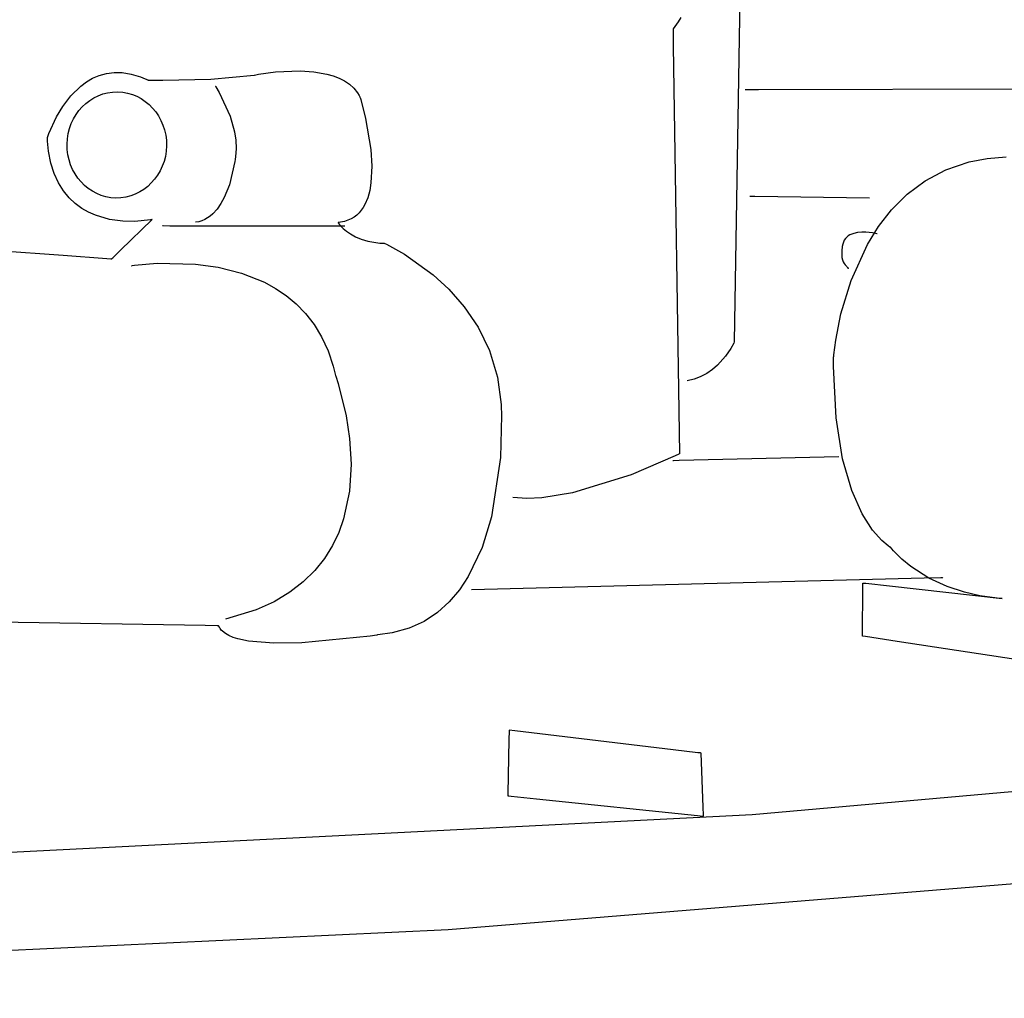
# Model space of a CAD drawing. Extents: x -3.49 to 3.52, y -1.52 to 1.45.
# Tile 25 of 32: x 1.72 to 2.3, y -0.28 to 0.3. Entities that reach past the tile are written whole.
import ezdxf

# ---------------------------------------------------------------- set-up
doc = ezdxf.new("R2010")
doc.units = 0

msp = doc.modelspace()

# ---------------------------------------------------------------- linework, layer by layer
at = {"layer": 'Layer 1', "color": 7, "linetype": 'CONTINUOUS'}
for p, q in [((2.149465, 0.345819), (2.145587, 0.105839)), ((2.114065, 0.296625), (2.112566, 0.294074)), ((2.112566, 0.294074), (2.109496, 0.290039)), ((2.109496, 0.290039), (2.109496, 0.290039)), ((2.109496, 0.290039), (2.109496, 0.290039)), ((2.109496, 0.290039), (2.109496, 0.290039)), ((2.109496, 0.290039), (2.109496, 0.290039)), ((2.109496, 0.290039), (2.109496, 0.290039)), ((2.109496, 0.290039), (2.109496, 0.290039)), ((2.109496, 0.290039), (2.109496, 0.290038)), ((2.109496, 0.290038), (2.109496, 0.290034)), ((2.109496, 0.290034), (2.109497, 0.289995)), ((2.109497, 0.289995), (2.1095, 0.289802)), ((2.1095, 0.289802), (2.109512, 0.288962)), ((2.109512, 0.288962), (2.109647, 0.28005)), ((2.109647, 0.28005), (2.113272, 0.039945)), ((1.764198, 0.258819), (1.767824, 0.260929)), ((1.767824, 0.260929), (1.771744, 0.262602)), ((1.771744, 0.262602), (1.775965, 0.26376)), ((1.775965, 0.26376), (1.780492, 0.264328)), ((1.780492, 0.264328), (1.785331, 0.26423)), ((1.785331, 0.26423), (1.790487, 0.263391)), ((1.790487, 0.263391), (1.795966, 0.261734)), ((1.795966, 0.261734), (1.798829, 0.260575)), ((1.837451, 0.26029), (1.862939, 0.262766)), ((1.862939, 0.262766), (1.862987, 0.262776)), ((1.862987, 0.262776), (1.863199, 0.262819)), ((1.863199, 0.262819), (1.865482, 0.26324)), ((1.865482, 0.26324), (1.875548, 0.264586)), ((1.875548, 0.264586), (1.890112, 0.265191)), ((1.890112, 0.265191), (1.898017, 0.264685)), ((1.898017, 0.264685), (1.90577, 0.263358)), ((1.90577, 0.263358), (1.909456, 0.26232)), ((1.909456, 0.26232), (1.912945, 0.260997)), ((1.912945, 0.260997), (1.916183, 0.259362)), ((1.755033, 0.250613), (1.760861, 0.256345)), ((1.760861, 0.256345), (1.764198, 0.258819)), ((1.798829, 0.260575), (1.800291, 0.259909)), ((1.800291, 0.259909), (1.800337, 0.259888)), ((1.800337, 0.259888), (1.80036, 0.259877)), ((1.80036, 0.259877), (1.800371, 0.259871)), ((1.800371, 0.259871), (1.800374, 0.25987)), ((1.800374, 0.25987), (1.800374, 0.25987)), ((1.800374, 0.25987), (1.800374, 0.25987)), ((1.800374, 0.25987), (1.800374, 0.25987)), ((1.800374, 0.25987), (1.800374, 0.25987)), ((1.800374, 0.25987), (1.800375, 0.25987)), ((1.800375, 0.25987), (1.800379, 0.25987)), ((1.800379, 0.25987), (1.800416, 0.259869)), ((1.800416, 0.259869), (1.800597, 0.259867)), ((1.800597, 0.259867), (1.801373, 0.259856)), ((1.801373, 0.259856), (1.809129, 0.259806)), ((1.809129, 0.259806), (1.837451, 0.26029)), ((1.840059, 0.256291), (1.840059, 0.256291)), ((1.840059, 0.256291), (1.840059, 0.256291)), ((1.840059, 0.256291), (1.840059, 0.256291)), ((1.840059, 0.256291), (1.840059, 0.256291)), ((1.840059, 0.256291), (1.840059, 0.256291)), ((1.840059, 0.256291), (1.840059, 0.256291)), ((1.840059, 0.256291), (1.840059, 0.256291)), ((1.840059, 0.256291), (1.84006, 0.25629)), ((1.84006, 0.25629), (1.84007, 0.256275)), ((1.84007, 0.256275), (1.840118, 0.256202)), ((1.840118, 0.256202), (1.840319, 0.255889)), ((1.840319, 0.255889), (1.842283, 0.252601)), ((1.916183, 0.259362), (1.919117, 0.257389)), ((1.919117, 0.257389), (1.921694, 0.255052)), ((1.921694, 0.255052), (1.92386, 0.252324)), ((1.750293, 0.24434), (1.755033, 0.250613)), ((1.766192, 0.24783), (1.768633, 0.249363)), ((1.768633, 0.249363), (1.771213, 0.250645)), ((1.771213, 0.250645), (1.773916, 0.251658)), ((1.773916, 0.251658), (1.776727, 0.252388)), ((1.776727, 0.252388), (1.77963, 0.252819)), ((1.77963, 0.252819), (1.78261, 0.252933)), ((1.78261, 0.252933), (1.785584, 0.252722)), ((1.785584, 0.252722), (1.788472, 0.252198)), ((1.788472, 0.252198), (1.791257, 0.251378)), ((1.791257, 0.251378), (1.793926, 0.250277)), ((1.793926, 0.250277), (1.796463, 0.248913)), ((1.842283, 0.252601), (1.848745, 0.238602)), ((1.92386, 0.252324), (1.924773, 0.250805)), ((1.924773, 0.250805), (1.925184, 0.250005)), ((1.925184, 0.250005), (1.925228, 0.249913)), ((1.925228, 0.249913), (1.925228, 0.249913)), ((1.925228, 0.249913), (1.925228, 0.249913)), ((1.925228, 0.249913), (1.925228, 0.249913)), ((1.925228, 0.249913), (1.925229, 0.249912)), ((1.925229, 0.249912), (1.925231, 0.249906)), ((1.925231, 0.249906), (1.925248, 0.249851)), ((1.925248, 0.249851), (1.925332, 0.249579)), ((1.925332, 0.249579), (1.925676, 0.248424)), ((2.15189, 0.254193), (2.15189, 0.254193)), ((2.15189, 0.254193), (2.15189, 0.254193)), ((2.15189, 0.254193), (2.15189, 0.254193)), ((2.15189, 0.254193), (2.15189, 0.254193)), ((2.15189, 0.254193), (2.15189, 0.254193)), ((2.15189, 0.254193), (2.15189, 0.254193)), ((2.15189, 0.254193), (2.151891, 0.254193)), ((2.151891, 0.254193), (2.151894, 0.254193)), ((2.151894, 0.254193), (2.151925, 0.254193)), ((2.151925, 0.254193), (2.152079, 0.254194)), ((2.152079, 0.254194), (2.152748, 0.254196)), ((2.152748, 0.254196), (2.159848, 0.25422)), ((2.159848, 0.25422), (2.351146, 0.254882)), ((1.746596, 0.238131), (1.750293, 0.24434)), ((1.759855, 0.241878), (1.761787, 0.244071)), ((1.761787, 0.244071), (1.763905, 0.24606)), ((1.763905, 0.24606), (1.766192, 0.24783)), ((1.796463, 0.248913), (1.798853, 0.247301)), ((1.798853, 0.247301), (1.801082, 0.245459)), ((1.801082, 0.245459), (1.803134, 0.243403)), ((1.925676, 0.248424), (1.928548, 0.237137)), ((1.742152, 0.228333), (1.746596, 0.238131)), ((1.756608, 0.236945), (1.758123, 0.239498)), ((1.758123, 0.239498), (1.759855, 0.241878)), ((1.803134, 0.243403), (1.804994, 0.241148)), ((1.804994, 0.241148), (1.806648, 0.238713)), ((1.806648, 0.238713), (1.808081, 0.236113)), ((1.848745, 0.238602), (1.851388, 0.229333)), ((1.754286, 0.231387), (1.755323, 0.234236)), ((1.755323, 0.234236), (1.756608, 0.236945)), ((1.808081, 0.236113), (1.809277, 0.233364)), ((1.809277, 0.233364), (1.810222, 0.230484)), ((1.928548, 0.237137), (1.931561, 0.219071)), ((1.741314, 0.225956), (1.742152, 0.228333)), ((1.753015, 0.225334), (1.753511, 0.228415)), ((1.753511, 0.228415), (1.754286, 0.231387)), ((1.810222, 0.230484), (1.8109, 0.227488)), ((1.8109, 0.227488), (1.811297, 0.224393)), ((1.851388, 0.229333), (1.852156, 0.224447)), ((1.74122, 0.225661), (1.741221, 0.225662)), ((1.741221, 0.22566), (1.74122, 0.225661)), ((1.74122, 0.225661), (1.74122, 0.225661)), ((1.74122, 0.225661), (1.74122, 0.225661)), ((1.74122, 0.225661), (1.74122, 0.225661)), ((1.741221, 0.225663), (1.741224, 0.225673)), ((1.741221, 0.225662), (1.741221, 0.225663)), ((1.741228, 0.225529), (1.741221, 0.22566)), ((1.741224, 0.225673), (1.741241, 0.225727)), ((1.741257, 0.225009), (1.741228, 0.225529)), ((1.741241, 0.225727), (1.741314, 0.225956)), ((1.741325, 0.223979), (1.741257, 0.225009)), ((1.741493, 0.221962), (1.741325, 0.223979)), ((1.741954, 0.218099), (1.741493, 0.221962)), ((1.752811, 0.222161), (1.753015, 0.225334)), ((1.752912, 0.218983), (1.752811, 0.222161)), ((1.811398, 0.221217), (1.811194, 0.218043)), ((1.811297, 0.224393), (1.811398, 0.221217)), ((1.852156, 0.224447), (1.852401, 0.219514)), ((1.743349, 0.211031), (1.741954, 0.218099)), ((1.75331, 0.215888), (1.752912, 0.218983)), ((1.753989, 0.212891), (1.75331, 0.215888)), ((1.810697, 0.214962), (1.809922, 0.211989)), ((1.811194, 0.218043), (1.810697, 0.214962)), ((1.852007, 0.214623), (1.851771, 0.213286)), ((1.852401, 0.219514), (1.852007, 0.214623)), ((1.931561, 0.219071), (1.932184, 0.209113)), ((2.294311, 0.213726), (2.305661, 0.214626)), ((1.745318, 0.204796), (1.743349, 0.211031)), ((1.754933, 0.21001), (1.753989, 0.212891)), ((1.75613, 0.207261), (1.754933, 0.21001)), ((1.808885, 0.20914), (1.807601, 0.206431)), ((1.809922, 0.211989), (1.808885, 0.20914)), ((1.851582, 0.211894), (1.848354, 0.198251)), ((1.851757, 0.213164), (1.851582, 0.211894)), ((1.851771, 0.213286), (1.851757, 0.213164)), ((1.932184, 0.209113), (1.931718, 0.1994)), ((2.269983, 0.207082), (2.283834, 0.211741)), ((2.283834, 0.211741), (2.294311, 0.213726)), ((1.747795, 0.199345), (1.745318, 0.204796)), ((1.757562, 0.20466), (1.75613, 0.207261)), ((1.759216, 0.202225), (1.757562, 0.20466)), ((1.806086, 0.203877), (1.804354, 0.201496)), ((1.807601, 0.206431), (1.806086, 0.203877)), ((2.257822, 0.200626), (2.269983, 0.207082)), ((1.750711, 0.194627), (1.747795, 0.199345)), ((1.761077, 0.19997), (1.759216, 0.202225)), ((1.763129, 0.197914), (1.761077, 0.19997)), ((1.765358, 0.196072), (1.763129, 0.197914)), ((1.800305, 0.197314), (1.798018, 0.195545)), ((1.802422, 0.199303), (1.800305, 0.197314)), ((1.804354, 0.201496), (1.802422, 0.199303)), ((1.848354, 0.198251), (1.845375, 0.190823)), ((1.931718, 0.1994), (1.930959, 0.194839)), ((2.247242, 0.192689), (2.257822, 0.200626)), ((1.754002, 0.190593), (1.750711, 0.194627)), ((1.767748, 0.194461), (1.765358, 0.196072)), ((1.770285, 0.193096), (1.767748, 0.194461)), ((1.772954, 0.191996), (1.770285, 0.193096)), ((1.77574, 0.191175), (1.772954, 0.191996)), ((1.790295, 0.191716), (1.787484, 0.190986)), ((1.792997, 0.192729), (1.790295, 0.191716)), ((1.795577, 0.194011), (1.792997, 0.192729)), ((1.798018, 0.195545), (1.795577, 0.194011)), ((1.930959, 0.194839), (1.929787, 0.190581)), ((2.154787, 0.191638), (2.154787, 0.191638)), ((2.154787, 0.191638), (2.154787, 0.191638)), ((2.154787, 0.191638), (2.154787, 0.191638)), ((2.154787, 0.191638), (2.154787, 0.191638)), ((2.154787, 0.191638), (2.154787, 0.191638)), ((2.154787, 0.191638), (2.154787, 0.191638)), ((2.154787, 0.191638), (2.154788, 0.191638)), ((2.154788, 0.191638), (2.154789, 0.191638)), ((2.154789, 0.191638), (2.1548, 0.191638)), ((2.1548, 0.191638), (2.154854, 0.191637)), ((2.154854, 0.191637), (2.15509, 0.191633)), ((2.15509, 0.191633), (2.157595, 0.191593)), ((2.157595, 0.191593), (2.225091, 0.190504)), ((2.238135, 0.183588), (2.247242, 0.192689)), ((1.757599, 0.187191), (1.754002, 0.190593)), ((1.761436, 0.184371), (1.757599, 0.187191)), ((1.778628, 0.190652), (1.77574, 0.191175)), ((1.781602, 0.190441), (1.778628, 0.190652)), ((1.784582, 0.190555), (1.781602, 0.190441)), ((1.787484, 0.190986), (1.784582, 0.190555)), ((1.843437, 0.187254), (1.841169, 0.183959)), ((1.845375, 0.190823), (1.843437, 0.187254)), ((1.928156, 0.186709), (1.927153, 0.184942)), ((1.929787, 0.190581), (1.928156, 0.186709)), ((1.765447, 0.182082), (1.761436, 0.184371)), ((1.769564, 0.180275), (1.765447, 0.182082)), ((1.777849, 0.177904), (1.769564, 0.180275)), ((1.837099, 0.179826), (1.835552, 0.178732)), ((1.838549, 0.181074), (1.837099, 0.179826)), ((1.841169, 0.183959), (1.838549, 0.181074)), ((1.923327, 0.180442), (1.921759, 0.179243)), ((1.924744, 0.181799), (1.923327, 0.180442)), ((1.926018, 0.183302), (1.924744, 0.181799)), ((1.927153, 0.184942), (1.926018, 0.183302)), ((2.230393, 0.173638), (2.238135, 0.183588)), ((1.785757, 0.176852), (1.777849, 0.177904)), ((1.784308, 0.159731), (1.802957, 0.177787)), ((1.792755, 0.176717), (1.785757, 0.176852)), ((1.801877, 0.177586), (1.792755, 0.176717)), ((1.802753, 0.177746), (1.801877, 0.177586)), ((1.802934, 0.177783), (1.802753, 0.177746)), ((1.802951, 0.177786), (1.802934, 0.177783)), ((1.802955, 0.177787), (1.802951, 0.177786)), ((1.802956, 0.177787), (1.802955, 0.177787)), ((1.802957, 0.177787), (1.802956, 0.177787)), ((1.802957, 0.177787), (1.802957, 0.177787)), ((1.802957, 0.177787), (1.802957, 0.177787)), ((1.802957, 0.177787), (1.802957, 0.177787)), ((1.808945, 0.174193), (1.808945, 0.174193)), ((1.808945, 0.174193), (1.808945, 0.174193)), ((1.808945, 0.174193), (1.808945, 0.174193)), ((1.808945, 0.174193), (1.808945, 0.174193)), ((1.808945, 0.174193), (1.808945, 0.174193)), ((1.808945, 0.174193), (1.808945, 0.174193)), ((1.808945, 0.174193), (1.808945, 0.174193)), ((1.808945, 0.174193), (1.808947, 0.174193)), ((1.808947, 0.174193), (1.808964, 0.174193)), ((1.808964, 0.174193), (1.809047, 0.174193)), ((1.809047, 0.174193), (1.809408, 0.174192)), ((1.809408, 0.174192), (1.813235, 0.174185)), ((1.813235, 0.174185), (1.916346, 0.174004)), ((1.830302, 0.17653), (1.828339, 0.176213)), ((1.832156, 0.177066), (1.830302, 0.17653)), ((1.833905, 0.177806), (1.832156, 0.177066)), ((1.835552, 0.178732), (1.833905, 0.177806)), ((1.91232, 0.17602), (1.912315, 0.17602)), ((1.912315, 0.17602), (1.912315, 0.17602)), ((1.912315, 0.17602), (1.912315, 0.17602)), ((1.912315, 0.17602), (1.912315, 0.17602)), ((1.912315, 0.17602), (1.912315, 0.17602)), ((1.912315, 0.17602), (1.912315, 0.176019)), ((1.912315, 0.176019), (1.912316, 0.176019)), ((1.912316, 0.176019), (1.912318, 0.176015)), ((1.912318, 0.176015), (1.912342, 0.175978)), ((1.91233, 0.176021), (1.91232, 0.17602)), ((1.912349, 0.176023), (1.91233, 0.176021)), ((1.912342, 0.175978), (1.912466, 0.175801)), ((1.912387, 0.176027), (1.912349, 0.176023)), ((1.912689, 0.176058), (1.912387, 0.176027)), ((1.912466, 0.175801), (1.913019, 0.17508)), ((1.913869, 0.176216), (1.912689, 0.176058)), ((1.913019, 0.17508), (1.915426, 0.172554)), ((1.916096, 0.176687), (1.913869, 0.176216)), ((1.918149, 0.177355), (1.916096, 0.176687)), ((1.920035, 0.17821), (1.918149, 0.177355)), ((1.921759, 0.179243), (1.920035, 0.17821)), ((1.915426, 0.172554), (1.917318, 0.170969)), ((1.917318, 0.170969), (1.919697, 0.169315)), ((1.919697, 0.169315), (1.922583, 0.167702)), ((2.212683, 0.168204), (2.211786, 0.167493)), ((2.213667, 0.168797), (2.212683, 0.168204)), ((2.214724, 0.169281), (2.213667, 0.168797)), ((2.215838, 0.169664), (2.214724, 0.169281)), ((2.218182, 0.170165), (2.215838, 0.169664)), ((2.220583, 0.170371), (2.218182, 0.170165)), ((2.222926, 0.170352), (2.220583, 0.170371)), ((2.226972, 0.169927), (2.222926, 0.170352)), ((2.223905, 0.163156), (2.230393, 0.173638)), ((2.229393, 0.169455), (2.226972, 0.169927)), ((2.229635, 0.169396), (2.229393, 0.169455)), ((2.229692, 0.169381), (2.229635, 0.169396)), ((2.229703, 0.169378), (2.229692, 0.169381)), ((2.229704, 0.169378), (2.229703, 0.169378)), ((2.229705, 0.169378), (2.229704, 0.169378)), ((2.229705, 0.169378), (2.229705, 0.169378)), ((2.229705, 0.169378), (2.229705, 0.169378)), ((2.229705, 0.169378), (2.229705, 0.169378)), ((2.229705, 0.169378), (2.229705, 0.169378)), ((2.229705, 0.169378), (2.229705, 0.169378)), ((2.229705, 0.169378), (2.229705, 0.169378)), ((1.669138, 0.162624), (1.750612, 0.156776)), ((1.922583, 0.167702), (1.925996, 0.166241)), ((1.925996, 0.166241), (1.929956, 0.16504)), ((1.929956, 0.16504), (1.934483, 0.16421)), ((1.934483, 0.16421), (1.936965, 0.163968)), ((1.936965, 0.163968), (1.938262, 0.163897)), ((1.938262, 0.163897), (1.938925, 0.163874)), ((1.938925, 0.163874), (1.93926, 0.163866)), ((1.93926, 0.163866), (1.939428, 0.163863)), ((1.939428, 0.163863), (1.939449, 0.163863)), ((1.939449, 0.163863), (1.93946, 0.163862)), ((1.93946, 0.163862), (1.939465, 0.163862)), ((1.939465, 0.163862), (1.939469, 0.163862)), ((1.939469, 0.163862), (1.939469, 0.163862)), ((1.939469, 0.163862), (1.939469, 0.163862)), ((1.939469, 0.163862), (1.939469, 0.163862)), ((1.939469, 0.163862), (1.939469, 0.163862)), ((1.939469, 0.163862), (1.93947, 0.163862)), ((1.93947, 0.163862), (1.939475, 0.163859)), ((1.939475, 0.163859), (1.939527, 0.163837)), ((1.939527, 0.163837), (1.939781, 0.163723)), ((1.939781, 0.163723), (1.94086, 0.163221)), ((1.94086, 0.163221), (1.951404, 0.157427)), ((2.209354, 0.163292), (2.209098, 0.161889)), ((2.209759, 0.164564), (2.209354, 0.163292)), ((2.210309, 0.165682), (2.209759, 0.164564)), ((2.21099, 0.166656), (2.210309, 0.165682)), ((2.211786, 0.167493), (2.21099, 0.166656)), ((2.21426, 0.141864), (2.223905, 0.163156)), ((1.750612, 0.156776), (1.776279, 0.154934)), ((1.779757, 0.155324), (1.784308, 0.159731)), ((1.951404, 0.157427), (1.96827, 0.14531)), ((2.208818, 0.15934), (2.208777, 0.157207)), ((2.208777, 0.157207), (2.208935, 0.155446)), ((2.209098, 0.161889), (2.208818, 0.15934)), ((1.776279, 0.154934), (1.778675, 0.154762)), ((1.778675, 0.154762), (1.779115, 0.15473)), ((1.779115, 0.15473), (1.779141, 0.154728)), ((1.779141, 0.154728), (1.779142, 0.154728)), ((1.779142, 0.154729), (1.779145, 0.154731)), ((1.779142, 0.154728), (1.779142, 0.154729)), ((1.779142, 0.154729), (1.779142, 0.154729)), ((1.779142, 0.154728), (1.779142, 0.154728)), ((1.779142, 0.154728), (1.779142, 0.154728)), ((1.779142, 0.154728), (1.779142, 0.154728)), ((1.779142, 0.154728), (1.779142, 0.154728)), ((1.779142, 0.154728), (1.779142, 0.154728)), ((1.779145, 0.154731), (1.779168, 0.154753)), ((1.779168, 0.154753), (1.779281, 0.154863)), ((1.779281, 0.154863), (1.779757, 0.155324)), ((1.790867, 0.150646), (1.791179, 0.150697)), ((1.791179, 0.150697), (1.792513, 0.150897)), ((1.792513, 0.150897), (1.805904, 0.152096)), ((1.805904, 0.152096), (1.828512, 0.151599)), ((1.828512, 0.151599), (1.841742, 0.14974)), ((2.208935, 0.155446), (2.209251, 0.154011)), ((2.209251, 0.154011), (2.209683, 0.152857)), ((2.209683, 0.152857), (2.210191, 0.151938)), ((2.210191, 0.151938), (2.210733, 0.151211)), ((2.210733, 0.151211), (2.211754, 0.150149)), ((1.790795, 0.150634), (1.790795, 0.150634)), ((1.790795, 0.150634), (1.790795, 0.150634)), ((1.790795, 0.150634), (1.790795, 0.150634)), ((1.790795, 0.150634), (1.790795, 0.150634)), ((1.790795, 0.150634), (1.790795, 0.150634)), ((1.790795, 0.150634), (1.790796, 0.150634)), ((1.790796, 0.150634), (1.790797, 0.150634)), ((1.790797, 0.150634), (1.790803, 0.150635)), ((1.790803, 0.150635), (1.790867, 0.150646)), ((1.841742, 0.14974), (1.855441, 0.146288)), ((1.855441, 0.146288), (1.868996, 0.140854)), ((1.96827, 0.14531), (1.977559, 0.136767)), ((2.211754, 0.150149), (2.21206, 0.149829)), ((2.21206, 0.149829), (2.2123, 0.149522)), ((2.2123, 0.149522), (2.212389, 0.149367)), ((2.212389, 0.149367), (2.212456, 0.149209)), ((2.212456, 0.149209), (2.212497, 0.149044)), ((2.212497, 0.149044), (2.212512, 0.14887)), ((1.868996, 0.140854), (1.875528, 0.137272)), ((2.20833, 0.12224), (2.21426, 0.141864)), ((1.875528, 0.137272), (1.881795, 0.133048)), ((1.977559, 0.136767), (1.98661, 0.126507)), ((1.881795, 0.133048), (1.88772, 0.128134)), ((1.88772, 0.128134), (1.893226, 0.122481)), ((1.893226, 0.122481), (1.898238, 0.11604)), ((1.98661, 0.126507), (1.994817, 0.114486)), ((2.205245, 0.106816), (2.20833, 0.12224)), ((1.898238, 0.11604), (1.902678, 0.108762)), ((1.994817, 0.114486), (2.001573, 0.100657)), ((1.902678, 0.108762), (1.906471, 0.100599)), ((2.145228, 0.105057), (2.143542, 0.101947)), ((2.14555, 0.105755), (2.145228, 0.105057)), ((2.145579, 0.10582), (2.14555, 0.105755)), ((2.145585, 0.105835), (2.145579, 0.10582)), ((2.145586, 0.105838), (2.145585, 0.105835)), ((2.145587, 0.105838), (2.145586, 0.105838)), ((2.145587, 0.105839), (2.145587, 0.105839)), ((2.145587, 0.105839), (2.145587, 0.105839)), ((2.145587, 0.105839), (2.145587, 0.105839)), ((2.145587, 0.105839), (2.145587, 0.105839)), ((2.145587, 0.105839), (2.145587, 0.105839)), ((2.145587, 0.105839), (2.145587, 0.105839)), ((2.145587, 0.105839), (2.145587, 0.105838)), ((2.204134, 0.098124), (2.205245, 0.106816)), ((1.906471, 0.100599), (1.909539, 0.091502)), ((2.001573, 0.100657), (2.006274, 0.084976)), ((2.143542, 0.101947), (2.140394, 0.097323)), ((2.140394, 0.097323), (2.135696, 0.092115)), ((2.204, 0.091328), (2.20405, 0.097116)), ((2.20405, 0.097116), (2.204063, 0.097299)), ((2.204063, 0.097299), (2.204134, 0.098124)), ((1.909539, 0.091502), (1.910913, 0.086065)), ((2.129361, 0.087252), (2.125552, 0.085241)), ((2.132739, 0.089583), (2.129361, 0.087252)), ((2.135696, 0.092115), (2.132739, 0.089583)), ((2.205443, 0.061172), (2.204, 0.091328)), ((1.910913, 0.086065), (1.911063, 0.085654)), ((1.911063, 0.085654), (1.912494, 0.081362)), ((1.912494, 0.081362), (1.917204, 0.062306)), ((2.006274, 0.084976), (2.008258, 0.068964)), ((2.121882, 0.083841), (2.11787, 0.082846)), ((2.125552, 0.085241), (2.121882, 0.083841)), ((2.008258, 0.068964), (2.008266, 0.068843)), ((2.008266, 0.068843), (2.0083, 0.068308)), ((2.0083, 0.068308), (2.008533, 0.062581)), ((1.917204, 0.062306), (1.919166, 0.04893)), ((2.008533, 0.062581), (2.007906, 0.037757)), ((2.20926, 0.037101), (2.205443, 0.061172)), ((1.919166, 0.04893), (1.919986, 0.033913)), ((2.007906, 0.037757), (2.00265, 0.002985)), ((2.110844, 0.038743), (2.084814, 0.027558)), ((2.109299, 0.036102), (2.109299, 0.036102)), ((2.109299, 0.036102), (2.109299, 0.036102)), ((2.109299, 0.036102), (2.109299, 0.036102)), ((2.109299, 0.036102), (2.109299, 0.036102)), ((2.109299, 0.036102), (2.109299, 0.036102)), ((2.109299, 0.036102), (2.109299, 0.036102)), ((2.109299, 0.036102), (2.1093, 0.036102)), ((2.1093, 0.036102), (2.109301, 0.036102)), ((2.109301, 0.036102), (2.109316, 0.036103)), ((2.109316, 0.036103), (2.109392, 0.036105)), ((2.109392, 0.036105), (2.10972, 0.036112)), ((2.10972, 0.036112), (2.113202, 0.036195)), ((2.113015, 0.039815), (2.110844, 0.038743)), ((2.113215, 0.039916), (2.113015, 0.039815)), ((2.113202, 0.036195), (2.207008, 0.038433)), ((2.113261, 0.03994), (2.113215, 0.039916)), ((2.113271, 0.039944), (2.113261, 0.03994)), ((2.113272, 0.039945), (2.113271, 0.039945)), ((2.113271, 0.039945), (2.113271, 0.039944)), ((2.113272, 0.039945), (2.113272, 0.039945)), ((2.113272, 0.039945), (2.113272, 0.039945)), ((2.113272, 0.039945), (2.113272, 0.039945)), ((2.113272, 0.039945), (2.113272, 0.039945)), ((2.113272, 0.039945), (2.113272, 0.039945)), ((2.113272, 0.039945), (2.113272, 0.039945)), ((2.214657, 0.018481), (2.20926, 0.037101)), ((1.919986, 0.033913), (1.919007, 0.017948)), ((2.084814, 0.027558), (2.050402, 0.017017)), ((1.919007, 0.017948), (1.915568, 0.001731)), ((2.220838, 0.004677), (2.214657, 0.018481)), ((2.023518, 0.013718), (2.015185, 0.014181)), ((2.03227, 0.014122), (2.023518, 0.013718)), ((2.050402, 0.017017), (2.03227, 0.014122)), ((1.915568, 0.001731), (1.912721, -0.006257)), ((2.00265, 0.002985), (1.997094, -0.015177)), ((2.227007, -0.004943), (2.220838, 0.004677)), ((2.23237, -0.011016), (2.227007, -0.004943)), ((1.912721, -0.006257), (1.909012, -0.014047)), ((2.236131, -0.014173), (2.23237, -0.011016)), ((1.909012, -0.014047), (1.904359, -0.021555)), ((1.997094, -0.015177), (1.988953, -0.032279)), ((2.237162, -0.014857), (2.236131, -0.014173)), ((2.237422, -0.01501), (2.237162, -0.014857)), ((2.237482, -0.015044), (2.237422, -0.01501)), ((2.237495, -0.01505), (2.237482, -0.015044)), ((2.237496, -0.015051), (2.237495, -0.01505)), ((2.237497, -0.015052), (2.237496, -0.015051)), ((2.237496, -0.015051), (2.237496, -0.015051)), ((2.237496, -0.015051), (2.237496, -0.015051)), ((2.237496, -0.015051), (2.237496, -0.015051)), ((2.237496, -0.015051), (2.237496, -0.015051)), ((2.237496, -0.015051), (2.237496, -0.015051)), ((2.237496, -0.015051), (2.237496, -0.015051)), ((2.237501, -0.015057), (2.237497, -0.015052)), ((2.23751, -0.015068), (2.237501, -0.015057)), ((2.237546, -0.01511), (2.23751, -0.015068)), ((2.237618, -0.015194), (2.237546, -0.01511)), ((2.238197, -0.015862), (2.237618, -0.015194)), ((2.239371, -0.017167), (2.238197, -0.015862)), ((2.244259, -0.022002), (2.239371, -0.017167)), ((1.904359, -0.021555), (1.89868, -0.028692)), ((2.249398, -0.026246), (2.244259, -0.022002)), ((1.89868, -0.028692), (1.891891, -0.035372)), ((2.260109, -0.033115), (2.249398, -0.026246)), ((1.988953, -0.032279), (1.983763, -0.040064)), ((2.257283, -0.033167), (1.990866, -0.040114)), ((2.267171, -0.032909), (2.257283, -0.033167)), ((2.270871, -0.038082), (2.260109, -0.033115)), ((2.268102, -0.032885), (2.267171, -0.032909)), ((2.268317, -0.032879), (2.268102, -0.032885)), ((2.268361, -0.032878), (2.268317, -0.032879)), ((2.268365, -0.032878), (2.268361, -0.032878)), ((2.268366, -0.032878), (2.268365, -0.032878)), ((2.268366, -0.032878), (2.268366, -0.032878)), ((2.268366, -0.032878), (2.268366, -0.032878)), ((2.268366, -0.032878), (2.268366, -0.032878)), ((2.268366, -0.032878), (2.268366, -0.032878)), ((2.268366, -0.032878), (2.268366, -0.032878)), ((2.268366, -0.032878), (2.268366, -0.032878)), ((1.891891, -0.035372), (1.883911, -0.041509)), ((1.983763, -0.040064), (1.977748, -0.047141)), ((2.221163, -0.044042), (2.221228, -0.037617)), ((2.221228, -0.037617), (2.221243, -0.036166)), ((2.221243, -0.036166), (2.221244, -0.036045)), ((2.221244, -0.036045), (2.221244, -0.036024)), ((2.221244, -0.036024), (2.221244, -0.036024)), ((2.221244, -0.036024), (2.221244, -0.036024)), ((2.221244, -0.036024), (2.221244, -0.036024)), ((2.221244, -0.036024), (2.221244, -0.036024)), ((2.221244, -0.036024), (2.221244, -0.036024)), ((2.221244, -0.036024), (2.221244, -0.036024)), ((2.221244, -0.036024), (2.221244, -0.036024)), ((2.221244, -0.036024), (2.221245, -0.036024)), ((2.221245, -0.036024), (2.221246, -0.036024)), ((2.221246, -0.036024), (2.221253, -0.036025)), ((2.221253, -0.036025), (2.221279, -0.036028)), ((2.221279, -0.036028), (2.221561, -0.036059)), ((2.221561, -0.036059), (2.222921, -0.03621)), ((2.222921, -0.03621), (2.236899, -0.037766)), ((2.236899, -0.037766), (2.303327, -0.045161)), ((2.281053, -0.041455), (2.270871, -0.038082)), ((1.883911, -0.041509), (1.874658, -0.047015)), ((2.220989, -0.061311), (2.221163, -0.044042)), ((2.290021, -0.043541), (2.281053, -0.041455)), ((2.301787, -0.045087), (2.290021, -0.043541)), ((2.302982, -0.04515), (2.301787, -0.045087)), ((2.303263, -0.04516), (2.302982, -0.04515)), ((2.30332, -0.045161), (2.303263, -0.04516)), ((2.303325, -0.045161), (2.30332, -0.045161)), ((2.303326, -0.045161), (2.303325, -0.045161)), ((2.303327, -0.045161), (2.303326, -0.045161)), ((2.303327, -0.045161), (2.303327, -0.045161)), ((2.303327, -0.045161), (2.303327, -0.045161)), ((2.303327, -0.045161), (2.303327, -0.045161)), ((2.303327, -0.045161), (2.303327, -0.045161)), ((2.303327, -0.045161), (2.303327, -0.045161)), ((1.864048, -0.051805), (1.846039, -0.057311)), ((1.874658, -0.047015), (1.864048, -0.051805)), ((1.977748, -0.047141), (1.970848, -0.053362)), ((1.834115, -0.061025), (1.642882, -0.057937)), ((1.970848, -0.053362), (1.963004, -0.05858)), ((2.156121, -0.17223), (3.494768, -0.052681)), ((1.841213, -0.06114), (1.834115, -0.061025)), ((1.841881, -0.06115), (1.841213, -0.06114)), ((1.842036, -0.061153), (1.841881, -0.06115)), ((1.842067, -0.061153), (1.842036, -0.061153)), ((1.84207, -0.061154), (1.842067, -0.061153)), ((1.842071, -0.061154), (1.84207, -0.061154)), ((1.842474, -0.062041), (1.842071, -0.061154)), ((1.842071, -0.061154), (1.842071, -0.061154)), ((1.842071, -0.061154), (1.842071, -0.061154)), ((1.842071, -0.061154), (1.842071, -0.061154)), ((1.842071, -0.061154), (1.842071, -0.061154)), ((1.842071, -0.061154), (1.842071, -0.061154)), ((1.842071, -0.061154), (1.842071, -0.061154)), ((1.842986, -0.06288), (1.842474, -0.062041)), ((1.843604, -0.063674), (1.842986, -0.06288)), ((1.844324, -0.064421), (1.843604, -0.063674)), ((1.954156, -0.062646), (1.944245, -0.065414)), ((1.963004, -0.05858), (1.954156, -0.062646)), ((2.220936, -0.066633), (2.220989, -0.061311)), ((1.846053, -0.065785), (1.844324, -0.064421)), ((1.848146, -0.066981), (1.846053, -0.065785)), ((1.850574, -0.068016), (1.848146, -0.066981)), ((1.853306, -0.068899), (1.850574, -0.068016)), ((1.859568, -0.070246), (1.853306, -0.068899)), ((1.931326, -0.067252), (1.890973, -0.071271)), ((1.935245, -0.066656), (1.931326, -0.067252)), ((1.935628, -0.066594), (1.935245, -0.066656)), ((1.935721, -0.066579), (1.935628, -0.066594)), ((1.944245, -0.065414), (1.935721, -0.066579)), ((2.220929, -0.067258), (2.22093, -0.067151)), ((2.220929, -0.067268), (2.220929, -0.067258)), ((2.220929, -0.067271), (2.220929, -0.067268)), ((2.220929, -0.067272), (2.220929, -0.067271)), ((2.220929, -0.067271), (2.220929, -0.067271)), ((2.22093, -0.067272), (2.220929, -0.067272)), ((2.220929, -0.067272), (2.220929, -0.067272)), ((2.220929, -0.067272), (2.220929, -0.067272)), ((2.220929, -0.067272), (2.220929, -0.067272)), ((2.220929, -0.067272), (2.220929, -0.067272)), ((2.22093, -0.067151), (2.220936, -0.066633)), ((2.220932, -0.067272), (2.22093, -0.067272)), ((2.22094, -0.067273), (2.220932, -0.067272)), ((2.221202, -0.067313), (2.22094, -0.067273)), ((2.222755, -0.06755), (2.221202, -0.067313)), ((2.241393, -0.07039), (2.222755, -0.06755)), ((1.874466, -0.071494), (1.859568, -0.070246)), ((1.890973, -0.071271), (1.874466, -0.071494)), ((2.323911, -0.082967), (2.241393, -0.07039)), ((2.01297, -0.123165), (2.012888, -0.128164)), ((2.012978, -0.122661), (2.01297, -0.123165)), ((2.01298, -0.122543), (2.012978, -0.122661)), ((2.012981, -0.122516), (2.01298, -0.122516)), ((2.01298, -0.122516), (2.01298, -0.122516)), ((2.01298, -0.122516), (2.01298, -0.122516)), ((2.01298, -0.122516), (2.01298, -0.122516)), ((2.01298, -0.122516), (2.01298, -0.122516)), ((2.01298, -0.122516), (2.01298, -0.122516)), ((2.01298, -0.122516), (2.01298, -0.122516)), ((2.01298, -0.122516), (2.01298, -0.122516)), ((2.01298, -0.122516), (2.01298, -0.122516)), ((2.01298, -0.122516), (2.01298, -0.122519)), ((2.01298, -0.122519), (2.01298, -0.122543)), ((2.013144, -0.122535), (2.012981, -0.122516)), ((2.016398, -0.122925), (2.013144, -0.122535)), ((2.109568, -0.134084), (2.016398, -0.122925)), ((2.012888, -0.128164), (2.012369, -0.160085)), ((2.124159, -0.135832), (2.109568, -0.134084)), ((2.125631, -0.136008), (2.124159, -0.135832)), ((2.125976, -0.13605), (2.125631, -0.136008)), ((2.126046, -0.136058), (2.125976, -0.13605)), ((2.126053, -0.136059), (2.126046, -0.136058)), ((2.126055, -0.136059), (2.126053, -0.136059)), ((2.126055, -0.136059), (2.126055, -0.136059)), ((2.126055, -0.136059), (2.126055, -0.136059)), ((2.126055, -0.136059), (2.126055, -0.136059)), ((2.126055, -0.136059), (2.126055, -0.136059)), ((2.126055, -0.136059), (2.126055, -0.136059)), ((2.127185, -0.167808), (2.126055, -0.136059)), ((2.012351, -0.1612), (2.01235, -0.161256)), ((2.01235, -0.161256), (2.01235, -0.161256)), ((2.01235, -0.161256), (2.01235, -0.161256)), ((2.01235, -0.161256), (2.01235, -0.161256)), ((2.01235, -0.161256), (2.01235, -0.161256)), ((2.01235, -0.161256), (2.01235, -0.161256)), ((2.01235, -0.161256), (2.01235, -0.161256)), ((2.01235, -0.161256), (2.012351, -0.161256)), ((2.012369, -0.160085), (2.012351, -0.1612)), ((2.012351, -0.161256), (2.012351, -0.161256)), ((2.012351, -0.161256), (2.012353, -0.161256)), ((2.012353, -0.161256), (2.012359, -0.161257)), ((2.012359, -0.161257), (2.012431, -0.161264)), ((2.012431, -0.161264), (2.012782, -0.161301)), ((2.012782, -0.161301), (2.01428, -0.161457)), ((2.01428, -0.161457), (2.029122, -0.163002)), ((2.869226, -0.167678), (1.977156, -0.240036)), ((2.029122, -0.163002), (2.123902, -0.172867)), ((2.127356, -0.172605), (2.127185, -0.167808)), ((1.221018, -0.219582), (2.156121, -0.17223)), ((2.123902, -0.172867), (2.126964, -0.173185)), ((2.126964, -0.173185), (2.127378, -0.173228)), ((2.127373, -0.173089), (2.127356, -0.172605)), ((2.127377, -0.173202), (2.127373, -0.173089)), ((2.127378, -0.173225), (2.127377, -0.173202)), ((2.127378, -0.173228), (2.127378, -0.173225)), ((2.127378, -0.173228), (2.127378, -0.173228)), ((2.127378, -0.173228), (2.127378, -0.173228)), ((2.127378, -0.173228), (2.127378, -0.173228)), ((2.127378, -0.173228), (2.127378, -0.173228)), ((2.127378, -0.173228), (2.127378, -0.173228)), ((2.127378, -0.173228), (2.127378, -0.173228)), ((2.127378, -0.173228), (2.127378, -0.173228)), ((2.127378, -0.173228), (2.127378, -0.173228)), ((2.127378, -0.173228), (2.127378, -0.173228)), ((2.127378, -0.173228), (2.127378, -0.173228)), ((2.127378, -0.173228), (2.127378, -0.173228)), ((1.977156, -0.240036), (1.002787, -0.286184))]:
    msp.add_line(p, q, dxfattribs=at)

doc.saveas('drawing.dxf')
